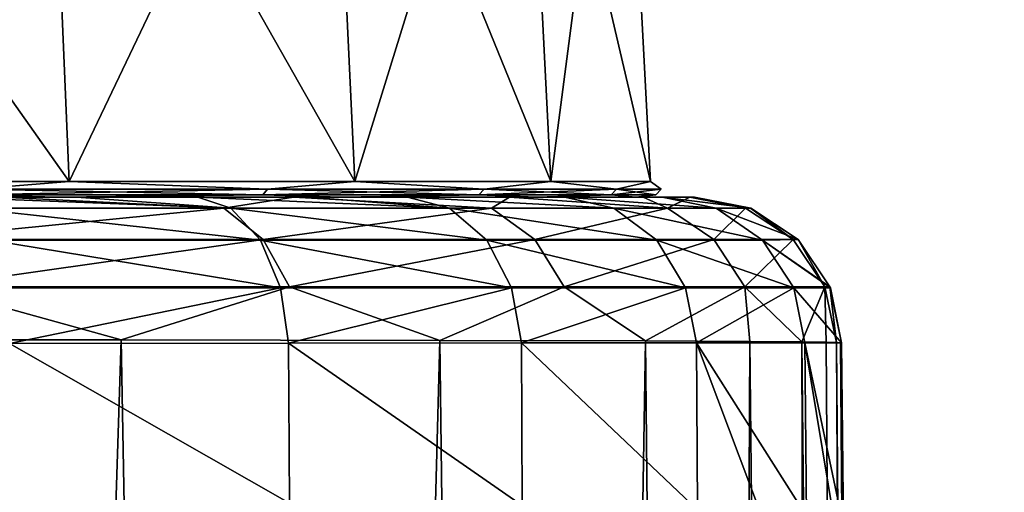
# Model space of a CAD drawing. Header units: millimetres. Extents: x -23 to 23, y 0 to 298.
# Tile 40 of 45: x 15.62 to 22.32, y 240.99 to 244.21. Entities that reach past the tile are written whole.
import ezdxf

# ---------------------------------------------------------------- set-up
doc = ezdxf.new("R2010")
doc.units = ezdxf.units.MM
doc.header["$LTSCALE"] = 105.850129
for name, color, linetype in [('109', 7, 'CONTINUOUS'), ('112', 7, 'CONTINUOUS'), ('113', 7, 'CONTINUOUS'), ('114', 7, 'CONTINUOUS'), ('119', 7, 'CONTINUOUS'), ('124', 7, 'CONTINUOUS'), ('126', 7, 'CONTINUOUS'), ('28', 7, 'CONTINUOUS'), ('29', 7, 'CONTINUOUS'), ('4', 7, 'CONTINUOUS'), ('5', 7, 'CONTINUOUS')]:
    doc.layers.add(name, color=color, linetype=linetype)

msp = doc.modelspace()

# ---------------------------------------------------------------- linework, layer by layer
at = {"layer": '109', "color": 7, "linetype": 'CONTINUOUS'}
for points in [[(-19.9839, 243, 191.0019), (20.2094, 243, 189), (-20.2094, 243, 189), (-19.9839, 243, 191.0019)], [(-20.2094, 243, 189), (20.2094, 243, 189), (19.1352, 243, 5.4443), (-20.2094, 243, 189)], [(13.4028, 243, 14.7024), (-20.2094, 243, 189), (15.8763, 243, 11.9891), (13.4028, 243, 14.7024)], [(15.8763, 243, 11.9891), (-20.2094, 243, 189), (17.8089, 243, 8.8679), (15.8763, 243, 11.9891)], [(17.8089, 243, 8.8679), (-20.2094, 243, 189), (19.1352, 243, 5.4443), (17.8089, 243, 8.8679)], [(19.9887, 243, 190.9808), (20.2094, 243, 189), (-19.9839, 243, 191.0019), (19.9887, 243, 190.9808)], [(-19.7035, 243, 191.9751), (19.9887, 243, 190.9808), (-19.9839, 243, 191.0019), (-19.7035, 243, 191.9751)], [(19.3278, 243, 192.8848), (19.9887, 243, 190.9808), (-19.7035, 243, 191.9751), (19.3278, 243, 192.8848)], [(-19.3155, 243, 192.9104), (19.3278, 243, 192.8848), (-19.7035, 243, 191.9751), (-19.3155, 243, 192.9104)], [(-18.8247, 243, 193.7967), (19.3278, 243, 192.8848), (-19.3155, 243, 192.9104), (-18.8247, 243, 193.7967)], [(18.2579, 243, 194.5963), (19.3278, 243, 192.8848), (-18.8247, 243, 193.7967), (18.2579, 243, 194.5963)], [(-18.2374, 243, 194.622), (18.2579, 243, 194.5963), (-18.8247, 243, 193.7967), (-18.2374, 243, 194.622)], [(17.5852, 243, 195.3521), (18.2579, 243, 194.5963), (-18.2374, 243, 194.622), (17.5852, 243, 195.3521)], [(-17.5615, 243, 195.3758), (17.5852, 243, 195.3521), (-18.2374, 243, 194.622), (-17.5615, 243, 195.3758)], [(16.8314, 243, 196.028), (17.5852, 243, 195.3521), (-17.5615, 243, 195.3758), (16.8314, 243, 196.028)], [(-16.8057, 243, 196.0485), (16.8314, 243, 196.028), (-17.5615, 243, 195.3758), (-16.8057, 243, 196.0485)], [(16.0061, 243, 196.6152), (16.8314, 243, 196.028), (-16.8057, 243, 196.0485), (16.0061, 243, 196.6152)], [(-15.0942, 243, 197.1184), (16.0061, 243, 196.6152), (-16.8057, 243, 196.0485), (-15.0942, 243, 197.1184)], [(15.1199, 243, 197.1061), (16.0061, 243, 196.6152), (-15.0942, 243, 197.1184), (15.1199, 243, 197.1061)], [(15.8763, 243, -11.9891), (15.5041, 243, -13.1076), (13.4028, 243, -14.7024), (15.8763, 243, -11.9891)], [(17.4818, 243, -10.3036), (15.5041, 243, -13.1076), (15.8763, 243, -11.9891), (17.4818, 243, -10.3036)], [(17.8089, 243, -8.8679), (17.4818, 243, -10.3036), (15.8763, 243, -11.9891), (17.8089, 243, -8.8679)], [(18.9513, 243, -7.1978), (17.4818, 243, -10.3036), (17.8089, 243, -8.8679), (18.9513, 243, -7.1978)], [(19.1352, 243, -5.4443), (18.9513, 243, -7.1978), (17.8089, 243, -8.8679), (19.1352, 243, -5.4443)], [(19.8591, 243, -3.9303), (18.9513, 243, -7.1978), (19.1352, 243, -5.4443), (19.8591, 243, -3.9303)], [(19.8097, 243, -1.8358), (19.8591, 243, -3.9303), (19.1352, 243, -5.4443), (19.8097, 243, -1.8358)], [(20.2094, 243, 189), (20.2094, 243, 0), (19.1352, 243, 5.4443), (20.2094, 243, 189)], [(19.1352, 243, 5.4443), (20.2094, 243, 0), (19.8097, 243, 1.8358), (19.1352, 243, 5.4443)], [(20.1769, 243, -1.2627), (19.8591, 243, -3.9303), (19.8097, 243, -1.8358), (20.1769, 243, -1.2627)], [(20.2021, 243, -0.6283), (20.1769, 243, -1.2627), (19.8097, 243, 1.8358), (20.2021, 243, -0.6283)], [(19.8097, 243, 1.8358), (20.1769, 243, -1.2627), (19.8097, 243, -1.8358), (19.8097, 243, 1.8358)], [(20.2094, 243, 0), (20.2021, 243, -0.6283), (19.8097, 243, 1.8358), (20.2094, 243, 0)]]:
    msp.add_3dface(points, dxfattribs=at)
at = {"layer": '112', "color": 7, "linetype": 'CONTINUOUS'}
for points in [[(16.0061, 243, 196.6152), (15.1199, 243, 197.1061), (17.0563, 242.9242, 196.3373), (16.0061, 243, 196.6152)], [(15.1199, 243, 197.1061), (15.278, 242.9242, 197.4539), (17.0563, 242.9242, 196.3373), (15.1199, 243, 197.1061)], [(16.8314, 243, 196.028), (16.0061, 243, 196.6152), (17.0563, 242.9242, 196.3373), (16.8314, 243, 196.028)], [(17.5852, 243, 195.3521), (16.8314, 243, 196.028), (18.5422, 242.9242, 194.8525), (17.5852, 243, 195.3521)], [(16.8314, 243, 196.028), (17.0563, 242.9242, 196.3373), (18.5422, 242.9242, 194.8525), (16.8314, 243, 196.028)], [(18.2579, 243, 194.5963), (17.5852, 243, 195.3521), (18.5422, 242.9242, 194.8525), (18.2579, 243, 194.5963)], [(19.3278, 243, 192.8848), (18.2579, 243, 194.5963), (19.6609, 242.9242, 193.0735), (19.3278, 243, 192.8848)], [(18.2579, 243, 194.5963), (18.5422, 242.9242, 194.8525), (19.6609, 242.9242, 193.0735), (18.2579, 243, 194.5963)], [(19.9887, 243, 190.9808), (19.3278, 243, 192.8848), (20.3557, 242.9242, 191.0894), (19.9887, 243, 190.9808)], [(19.3278, 243, 192.8848), (19.6609, 242.9242, 193.0735), (20.3557, 242.9242, 191.0894), (19.3278, 243, 192.8848)], [(20.2094, 243, 189), (19.9887, 243, 190.9808), (20.5914, 242.9242, 189), (20.2094, 243, 189)], [(19.9887, 243, 190.9808), (20.3557, 242.9242, 191.0894), (20.5914, 242.9242, 189), (19.9887, 243, 190.9808)], [(15.4189, 242.7074, 197.7466), (17.2587, 242.7074, 196.5913), (15.278, 242.9242, 197.4539), (15.4189, 242.7074, 197.7466)], [(15.278, 242.9242, 197.4539), (17.2587, 242.7074, 196.5913), (17.0563, 242.9242, 196.3373), (15.278, 242.9242, 197.4539)], [(17.2587, 242.7074, 196.5913), (18.7961, 242.7074, 195.0552), (17.0563, 242.9242, 196.3373), (17.2587, 242.7074, 196.5913)], [(17.0563, 242.9242, 196.3373), (18.7961, 242.7074, 195.0552), (18.5422, 242.9242, 194.8525), (17.0563, 242.9242, 196.3373)], [(18.7961, 242.7074, 195.0552), (19.9536, 242.7074, 193.2146), (18.5422, 242.9242, 194.8525), (18.7961, 242.7074, 195.0552)], [(18.5422, 242.9242, 194.8525), (19.9536, 242.7074, 193.2146), (19.6609, 242.9242, 193.0735), (18.5422, 242.9242, 194.8525)], [(19.9536, 242.7074, 193.2146), (20.6725, 242.7074, 191.1618), (19.6609, 242.9242, 193.0735), (19.9536, 242.7074, 193.2146)], [(19.6609, 242.9242, 193.0735), (20.6725, 242.7074, 191.1618), (20.3557, 242.9242, 191.0894), (19.6609, 242.9242, 193.0735)], [(20.6725, 242.7074, 191.1618), (20.9132, 242.7104, 189), (20.3557, 242.9242, 191.0894), (20.6725, 242.7074, 191.1618)], [(20.5914, 242.9242, 189), (20.3557, 242.9242, 191.0894), (20.9132, 242.7104, 189), (20.5914, 242.9242, 189)], [(15.513, 242.3827, 197.9422), (17.394, 242.3827, 196.7611), (15.4189, 242.7074, 197.7466), (15.513, 242.3827, 197.9422)], [(15.4189, 242.7074, 197.7466), (17.394, 242.3827, 196.7611), (17.2587, 242.7074, 196.5913), (15.4189, 242.7074, 197.7466)], [(17.394, 242.3827, 196.7611), (18.9657, 242.3827, 195.1906), (17.2587, 242.7074, 196.5913), (17.394, 242.3827, 196.7611)], [(17.2587, 242.7074, 196.5913), (18.9657, 242.3827, 195.1906), (18.7961, 242.7074, 195.0552), (17.2587, 242.7074, 196.5913)], [(18.9657, 242.3827, 195.1906), (20.1491, 242.3827, 193.3088), (18.7961, 242.7074, 195.0552), (18.9657, 242.3827, 195.1906)], [(18.7961, 242.7074, 195.0552), (20.1491, 242.3827, 193.3088), (19.9536, 242.7074, 193.2146), (18.7961, 242.7074, 195.0552)], [(20.1491, 242.3827, 193.3088), (20.8841, 242.3827, 191.2101), (19.9536, 242.7074, 193.2146), (20.1491, 242.3827, 193.3088)], [(19.9536, 242.7074, 193.2146), (20.8841, 242.3827, 191.2101), (20.6725, 242.7074, 191.1618), (19.9536, 242.7074, 193.2146)], [(20.9132, 242.7104, 189), (20.6725, 242.7074, 191.1618), (21.1306, 242.3892, 189), (20.9132, 242.7104, 189)], [(20.8841, 242.3827, 191.2101), (21.1333, 242.3827, 189), (20.6725, 242.7074, 191.1618), (20.8841, 242.3827, 191.2101)], [(20.6725, 242.7074, 191.1618), (21.1333, 242.3827, 189), (21.1306, 242.3892, 189), (20.6725, 242.7074, 191.1618)], [(15.513, 242.3827, 197.9422), (15.5518, 242.0041, 198.008), (17.394, 242.3827, 196.7611), (15.513, 242.3827, 197.9422)], [(15.5518, 242.0041, 198.008), (17.449, 242.0059, 196.8146), (17.394, 242.3827, 196.7611), (15.5518, 242.0041, 198.008)], [(17.394, 242.3827, 196.7611), (17.449, 242.0059, 196.8146), (18.9657, 242.3827, 195.1906), (17.394, 242.3827, 196.7611)], [(17.449, 242.0059, 196.8146), (19.0319, 242.0074, 195.2296), (18.9657, 242.3827, 195.1906), (17.449, 242.0059, 196.8146)], [(18.9657, 242.3827, 195.1906), (19.0319, 242.0074, 195.2296), (20.1491, 242.3827, 193.3088), (18.9657, 242.3827, 195.1906)], [(19.0319, 242.0074, 195.2296), (20.2219, 242.0085, 193.333), (20.1491, 242.3827, 193.3088), (19.0319, 242.0074, 195.2296)], [(20.1491, 242.3827, 193.3088), (20.2219, 242.0085, 193.333), (20.8841, 242.3827, 191.2101), (20.1491, 242.3827, 193.3088)], [(20.2219, 242.0085, 193.333), (20.9596, 242.0092, 191.2213), (20.8841, 242.3827, 191.2101), (20.2219, 242.0085, 193.333)], [(20.9596, 242.0092, 191.2213), (21.2094, 242.0095, 189), (20.8841, 242.3827, 191.2101), (20.9596, 242.0092, 191.2213)], [(20.8841, 242.3827, 191.2101), (21.2094, 242.0095, 189), (21.1333, 242.3827, 189), (20.8841, 242.3827, 191.2101)]]:
    msp.add_3dface(points, dxfattribs=at)
at = {"layer": '113', "color": 7, "linetype": 'CONTINUOUS'}
for points in [[(20.1769, 243, -1.2627), (20.2021, 243, -0.6283), (20.5899, 242.9248, 0), (20.1769, 243, -1.2627)], [(20.1769, 243, -1.2627), (20.5899, 242.9248, 0), (20.556, 242.9252, -1.2821), (20.1769, 243, -1.2627)], [(20.2021, 243, -0.6283), (20.2094, 243, 0), (20.5899, 242.9248, 0), (20.2021, 243, -0.6283)], [(20.556, 242.9252, -1.2821), (20.5899, 242.9248, 0), (20.8791, 242.711, -1.2987), (20.556, 242.9252, -1.2821)], [(20.5899, 242.9248, 0), (20.9132, 242.7104, 0), (20.8791, 242.711, -1.2987), (20.5899, 242.9248, 0)], [(20.8791, 242.711, -1.2987), (20.9132, 242.7104, 0), (21.0966, 242.3899, -1.3098), (20.8791, 242.711, -1.2987)], [(20.9132, 242.7104, 0), (21.1306, 242.3892, 0), (21.0966, 242.3899, -1.3098), (20.9132, 242.7104, 0)], [(21.1306, 242.3892, 0), (21.1755, 242.0104, -1.3139), (21.0966, 242.3899, -1.3098), (21.1306, 242.3892, 0)], [(21.2094, 242.0095, 0), (21.1755, 242.0104, -1.3139), (21.1306, 242.3892, 0), (21.2094, 242.0095, 0)], [(21.1755, 242.0104, -1.3139), (21.2094, 242.0095, 0), (21.202, 242.0096, -0.645), (21.1755, 242.0104, -1.3139)]]:
    msp.add_3dface(points, dxfattribs=at)
at = {"layer": '114', "color": 7, "linetype": 'CONTINUOUS'}
for points in [[(15.5041, 243, -13.1076), (17.0091, 242.9252, -11.7579), (14.6253, 242.9252, -14.6252), (15.5041, 243, -13.1076)], [(15.5041, 243, -13.1076), (17.4818, 243, -10.3036), (17.0091, 242.9252, -11.7579), (15.5041, 243, -13.1076)], [(17.4818, 243, -10.3036), (18.8288, 242.9252, -8.5036), (17.0091, 242.9252, -11.7579), (17.4818, 243, -10.3036)], [(17.4818, 243, -10.3036), (18.9513, 243, -7.1978), (18.8288, 242.9252, -8.5036), (17.4818, 243, -10.3036)], [(18.9513, 243, -7.1978), (20.025, 242.9252, -4.9724), (18.8288, 242.9252, -8.5036), (18.9513, 243, -7.1978)], [(18.9513, 243, -7.1978), (19.8591, 243, -3.9303), (20.025, 242.9252, -4.9724), (18.9513, 243, -7.1978)], [(19.8591, 243, -3.9303), (20.1769, 243, -1.2627), (20.025, 242.9252, -4.9724), (19.8591, 243, -3.9303)], [(20.1769, 243, -1.2627), (20.556, 242.9252, -1.2821), (20.025, 242.9252, -4.9724), (20.1769, 243, -1.2627)], [(17.0091, 242.9252, -11.7579), (14.8541, 242.711, -14.854), (14.6253, 242.9252, -14.6252), (17.0091, 242.9252, -11.7579)], [(17.2758, 242.711, -11.941), (14.8541, 242.711, -14.854), (17.0091, 242.9252, -11.7579), (17.2758, 242.711, -11.941)], [(18.8288, 242.9252, -8.5036), (17.2758, 242.711, -11.941), (17.0091, 242.9252, -11.7579), (18.8288, 242.9252, -8.5036)], [(19.1245, 242.711, -8.635), (17.2758, 242.711, -11.941), (18.8288, 242.9252, -8.5036), (19.1245, 242.711, -8.635)], [(20.025, 242.9252, -4.9724), (19.1245, 242.711, -8.635), (18.8288, 242.9252, -8.5036), (20.025, 242.9252, -4.9724)], [(20.3397, 242.711, -5.0477), (19.1245, 242.711, -8.635), (20.025, 242.9252, -4.9724), (20.3397, 242.711, -5.0477)], [(20.556, 242.9252, -1.2821), (20.3397, 242.711, -5.0477), (20.025, 242.9252, -4.9724), (20.556, 242.9252, -1.2821)], [(20.556, 242.9252, -1.2821), (20.8791, 242.711, -1.2987), (20.3397, 242.711, -5.0477), (20.556, 242.9252, -1.2821)], [(17.2758, 242.711, -11.941), (15.0081, 242.3899, -15.0079), (14.8541, 242.711, -14.854), (17.2758, 242.711, -11.941)], [(17.4553, 242.3899, -12.0643), (15.0081, 242.3899, -15.0079), (17.2758, 242.711, -11.941), (17.4553, 242.3899, -12.0643)], [(19.1245, 242.711, -8.635), (17.4553, 242.3899, -12.0643), (17.2758, 242.711, -11.941), (19.1245, 242.711, -8.635)], [(19.3235, 242.3899, -8.7234), (17.4553, 242.3899, -12.0643), (19.1245, 242.711, -8.635), (19.3235, 242.3899, -8.7234)], [(20.3397, 242.711, -5.0477), (19.3235, 242.3899, -8.7234), (19.1245, 242.711, -8.635), (20.3397, 242.711, -5.0477)], [(20.5514, 242.3899, -5.0985), (19.3235, 242.3899, -8.7234), (20.3397, 242.711, -5.0477), (20.5514, 242.3899, -5.0985)], [(20.8791, 242.711, -1.2987), (20.5514, 242.3899, -5.0985), (20.3397, 242.711, -5.0477), (20.8791, 242.711, -1.2987)], [(20.8791, 242.711, -1.2987), (21.0966, 242.3899, -1.3098), (20.5514, 242.3899, -5.0985), (20.8791, 242.711, -1.2987)], [(16.3102, 242.028, -13.7022), (13.6127, 242.0279, -16.3847), (15.0081, 242.3899, -15.0079), (16.3102, 242.028, -13.7022)], [(17.4553, 242.3899, -12.0643), (16.3102, 242.028, -13.7022), (15.0081, 242.3899, -15.0079), (17.4553, 242.3899, -12.0643)], [(18.4785, 242.0255, -10.5756), (16.3102, 242.028, -13.7022), (17.4553, 242.3899, -12.0643), (18.4785, 242.0255, -10.5756)], [(19.3235, 242.3899, -8.7234), (18.4785, 242.0255, -10.5756), (17.4553, 242.3899, -12.0643), (19.3235, 242.3899, -8.7234)], [(19.8763, 242.0214, -7.5786), (18.4785, 242.0255, -10.5756), (19.3235, 242.3899, -8.7234), (19.8763, 242.0214, -7.5786)], [(20.5514, 242.3899, -5.0985), (19.8763, 242.0214, -7.5786), (19.3235, 242.3899, -8.7234), (20.5514, 242.3899, -5.0985)], [(20.5865, 242.0176, -5.2879), (19.8763, 242.0214, -7.5786), (20.5514, 242.3899, -5.0985), (20.5865, 242.0176, -5.2879)], [(20.9393, 242.0145, -3.5559), (20.5865, 242.0176, -5.2879), (20.5514, 242.3899, -5.0985), (20.9393, 242.0145, -3.5559)], [(21.0966, 242.3899, -1.3098), (20.9393, 242.0145, -3.5559), (20.5514, 242.3899, -5.0985), (21.0966, 242.3899, -1.3098)], [(21.104, 242.0121, -2.2648), (20.9393, 242.0145, -3.5559), (21.0966, 242.3899, -1.3098), (21.104, 242.0121, -2.2648)], [(21.1755, 242.0104, -1.3139), (21.104, 242.0121, -2.2648), (21.0966, 242.3899, -1.3098), (21.1755, 242.0104, -1.3139)]]:
    msp.add_3dface(points, dxfattribs=at)
at = {"layer": '119', "color": 7, "linetype": 'CONTINUOUS'}
for points in [[(20.2094, 243, 0), (20.2094, 243, 189), (20.5914, 242.9242, 189), (20.2094, 243, 0)], [(20.2094, 243, 0), (20.5914, 242.9242, 189), (20.5899, 242.9248, 0), (20.2094, 243, 0)], [(20.5914, 242.9242, 189), (20.9132, 242.7104, 189), (20.5899, 242.9248, 0), (20.5914, 242.9242, 189)], [(20.9132, 242.7104, 189), (20.9132, 242.7104, 0), (20.5899, 242.9248, 0), (20.9132, 242.7104, 189)], [(20.9132, 242.7104, 189), (21.1306, 242.3892, 189), (20.9132, 242.7104, 0), (20.9132, 242.7104, 189)], [(21.1306, 242.3892, 189), (21.1306, 242.3892, 0), (20.9132, 242.7104, 0), (21.1306, 242.3892, 189)], [(21.2094, 242.0095, 189), (21.2094, 242.0095, 0), (21.1306, 242.3892, 0), (21.2094, 242.0095, 189)], [(21.1333, 242.3827, 189), (21.2094, 242.0095, 189), (21.1306, 242.3892, 0), (21.1333, 242.3827, 189)], [(21.1306, 242.3892, 189), (21.1333, 242.3827, 189), (21.1306, 242.3892, 0), (21.1306, 242.3892, 189)]]:
    msp.add_3dface(points, dxfattribs=at)
at = {"layer": '124', "color": 7, "linetype": 'CONTINUOUS'}
for points in [[(15.801, 246.8099, -11.9324), (13.4702, 243.1052, -14.7761), (13.3394, 246.8099, -14.6326), (15.801, 246.8099, -11.9324)], [(13.4702, 243.1052, 14.7761), (15.9559, 243.1052, 12.0494), (13.3394, 246.8099, 14.6326), (13.4702, 243.1052, 14.7761)], [(13.3394, 246.8099, 14.6326), (15.9559, 243.1052, 12.0494), (15.801, 246.8099, 11.9324), (13.3394, 246.8099, 14.6326)], [(15.9559, 243.1052, -12.0494), (13.4702, 243.1052, -14.7761), (15.801, 246.8099, -11.9324), (15.9559, 243.1052, -12.0494)], [(17.7245, 246.8099, -8.8258), (15.9559, 243.1052, -12.0494), (15.801, 246.8099, -11.9324), (17.7245, 246.8099, -8.8258)], [(15.9559, 243.1052, 12.0494), (17.8983, 243.1052, 8.9123), (15.801, 246.8099, 11.9324), (15.9559, 243.1052, 12.0494)], [(15.801, 246.8099, 11.9324), (17.8983, 243.1052, 8.9123), (17.7245, 246.8099, 8.8258), (15.801, 246.8099, 11.9324)], [(17.8983, 243.1052, -8.9123), (15.9559, 243.1052, -12.0494), (17.7245, 246.8099, -8.8258), (17.8983, 243.1052, -8.9123)], [(19.0445, 246.8099, -5.4186), (17.8983, 243.1052, -8.9123), (17.7245, 246.8099, -8.8258), (19.0445, 246.8099, -5.4186)], [(17.8983, 243.1052, 8.9123), (19.2312, 243.1052, 5.4718), (17.7245, 246.8099, 8.8258), (17.8983, 243.1052, 8.9123)], [(17.7245, 246.8099, 8.8258), (19.2312, 243.1052, 5.4718), (19.0445, 246.8099, 5.4186), (17.7245, 246.8099, 8.8258)], [(19.2312, 243.1052, -5.4718), (17.8983, 243.1052, -8.9123), (19.0445, 246.8099, -5.4186), (19.2312, 243.1052, -5.4718)], [(19.7159, 246.8099, -1.8269), (19.2312, 243.1052, -5.4718), (19.0445, 246.8099, -5.4186), (19.7159, 246.8099, -1.8269)], [(19.2312, 243.1052, 5.4718), (19.9092, 243.1052, 1.8449), (19.0445, 246.8099, 5.4186), (19.2312, 243.1052, 5.4718)], [(19.0445, 246.8099, 5.4186), (19.9092, 243.1052, 1.8449), (19.7159, 246.8099, 1.8269), (19.0445, 246.8099, 5.4186)], [(19.9092, 243.1052, -1.8449), (19.2312, 243.1052, -5.4718), (19.7159, 246.8099, -1.8269), (19.9092, 243.1052, -1.8449)], [(19.9092, 243.1052, 1.8449), (19.9092, 243.1052, -1.8449), (19.7159, 246.8099, 1.8269), (19.9092, 243.1052, 1.8449)], [(19.7159, 246.8099, 1.8269), (19.9092, 243.1052, -1.8449), (19.7159, 246.8099, -1.8269), (19.7159, 246.8099, 1.8269)]]:
    msp.add_3dface(points, dxfattribs=at)
at = {"layer": '126', "color": 7, "linetype": 'CONTINUOUS'}
for points in [[(13.4702, 243.1052, -14.7761), (15.9559, 243.1052, -12.0494), (15.3078, 243.0531, -12.8448), (13.4702, 243.1052, -14.7761)], [(15.9559, 243.1052, 12.0494), (13.4702, 243.1052, 14.7761), (15.3078, 243.0531, 12.8448), (15.9559, 243.1052, 12.0494)], [(15.2796, 243.0143, 12.8211), (17.2738, 243.0143, 9.973), (15.3078, 243.0531, 12.8448), (15.2796, 243.0143, 12.8211)], [(17.2738, 243.0143, -9.973), (15.2796, 243.0143, -12.8211), (17.3057, 243.0531, -9.9915), (17.2738, 243.0143, -9.973)], [(17.3057, 243.0531, -9.9915), (15.2796, 243.0143, -12.8211), (15.3078, 243.0531, -12.8448), (17.3057, 243.0531, -9.9915)], [(15.9559, 243.1052, -12.0494), (17.3057, 243.0531, -9.9915), (15.3078, 243.0531, -12.8448), (15.9559, 243.1052, -12.0494)], [(15.9559, 243.1052, 12.0494), (15.3078, 243.0531, 12.8448), (17.3057, 243.0531, 9.9915), (15.9559, 243.1052, 12.0494)], [(15.3078, 243.0531, 12.8448), (17.2738, 243.0143, 9.973), (17.3057, 243.0531, 9.9915), (15.3078, 243.0531, 12.8448)], [(15.9559, 243.1052, -12.0494), (17.8983, 243.1052, -8.9123), (17.3057, 243.0531, -9.9915), (15.9559, 243.1052, -12.0494)], [(17.8983, 243.1052, 8.9123), (15.9559, 243.1052, 12.0494), (17.3057, 243.0531, 9.9915), (17.8983, 243.1052, 8.9123)], [(17.2738, 243.0143, 9.973), (18.7432, 243.0143, 6.822), (17.3057, 243.0531, 9.9915), (17.2738, 243.0143, 9.973)], [(18.7432, 243.0143, -6.822), (17.2738, 243.0143, -9.973), (18.7778, 243.0531, -6.8346), (18.7432, 243.0143, -6.822)], [(18.7778, 243.0531, -6.8346), (17.2738, 243.0143, -9.973), (17.3057, 243.0531, -9.9915), (18.7778, 243.0531, -6.8346)], [(17.8983, 243.1052, -8.9123), (18.7778, 243.0531, -6.8346), (17.3057, 243.0531, -9.9915), (17.8983, 243.1052, -8.9123)], [(17.8983, 243.1052, 8.9123), (17.3057, 243.0531, 9.9915), (18.7778, 243.0531, 6.8346), (17.8983, 243.1052, 8.9123)], [(17.3057, 243.0531, 9.9915), (18.7432, 243.0143, 6.822), (18.7778, 243.0531, 6.8346), (17.3057, 243.0531, 9.9915)], [(17.8983, 243.1052, -8.9123), (19.2312, 243.1052, -5.4718), (18.7778, 243.0531, -6.8346), (17.8983, 243.1052, -8.9123)], [(19.2312, 243.1052, 5.4718), (17.8983, 243.1052, 8.9123), (18.7778, 243.0531, 6.8346), (19.2312, 243.1052, 5.4718)], [(18.7432, 243.0143, 6.822), (19.6431, 243.0143, 3.4636), (18.7778, 243.0531, 6.8346), (18.7432, 243.0143, 6.822)], [(19.6431, 243.0143, -3.4636), (18.7432, 243.0143, -6.822), (19.6793, 243.0531, -3.47), (19.6431, 243.0143, -3.4636)], [(19.6793, 243.0531, -3.47), (18.7432, 243.0143, -6.822), (18.7778, 243.0531, -6.8346), (19.6793, 243.0531, -3.47)], [(19.2312, 243.1052, -5.4718), (19.6793, 243.0531, -3.47), (18.7778, 243.0531, -6.8346), (19.2312, 243.1052, -5.4718)], [(19.2312, 243.1052, 5.4718), (18.7778, 243.0531, 6.8346), (19.6793, 243.0531, 3.47), (19.2312, 243.1052, 5.4718)], [(18.7778, 243.0531, 6.8346), (19.6431, 243.0143, 3.4636), (19.6793, 243.0531, 3.47), (18.7778, 243.0531, 6.8346)], [(19.2312, 243.1052, -5.4718), (19.9092, 243.1052, -1.8449), (19.6793, 243.0531, -3.47), (19.2312, 243.1052, -5.4718)], [(19.9092, 243.1052, 1.8449), (19.2312, 243.1052, 5.4718), (19.6793, 243.0531, 3.47), (19.9092, 243.1052, 1.8449)], [(19.6431, 243.0143, 3.4636), (19.9461, 243.0143), (19.6793, 243.0531, 3.47), (19.6431, 243.0143, 3.4636)], [(19.9461, 243.0143), (19.6431, 243.0143, -3.4636), (19.9829, 243.0531), (19.9461, 243.0143)], [(19.9829, 243.0531), (19.6431, 243.0143, -3.4636), (19.6793, 243.0531, -3.47), (19.9829, 243.0531)], [(19.9092, 243.1052, -1.8449), (19.9829, 243.0531), (19.6793, 243.0531, -3.47), (19.9092, 243.1052, -1.8449)], [(19.9092, 243.1052, 1.8449), (19.6793, 243.0531, 3.47), (19.9829, 243.0531), (19.9092, 243.1052, 1.8449)], [(19.6793, 243.0531, 3.47), (19.9461, 243.0143), (19.9829, 243.0531), (19.6793, 243.0531, 3.47)], [(19.9092, 243.1052, -1.8449), (19.9092, 243.1052, 1.8449), (19.9829, 243.0531), (19.9092, 243.1052, -1.8449)], [(13.4028, 243, 14.7024), (15.8763, 243, 11.9891), (15.2796, 243.0143, 12.8211), (13.4028, 243, 14.7024)], [(15.8763, 243, -11.9891), (13.4028, 243, -14.7024), (15.2796, 243.0143, -12.8211), (15.8763, 243, -11.9891)], [(15.2796, 243.0143, 12.8211), (15.8763, 243, 11.9891), (17.2738, 243.0143, 9.973), (15.2796, 243.0143, 12.8211)], [(17.2738, 243.0143, -9.973), (15.8763, 243, -11.9891), (15.2796, 243.0143, -12.8211), (17.2738, 243.0143, -9.973)], [(15.8763, 243, 11.9891), (17.8089, 243, 8.8679), (17.2738, 243.0143, 9.973), (15.8763, 243, 11.9891)], [(17.8089, 243, -8.8679), (15.8763, 243, -11.9891), (17.2738, 243.0143, -9.973), (17.8089, 243, -8.8679)], [(17.2738, 243.0143, 9.973), (17.8089, 243, 8.8679), (18.7432, 243.0143, 6.822), (17.2738, 243.0143, 9.973)], [(18.7432, 243.0143, -6.822), (17.8089, 243, -8.8679), (17.2738, 243.0143, -9.973), (18.7432, 243.0143, -6.822)], [(17.8089, 243, 8.8679), (19.1352, 243, 5.4443), (18.7432, 243.0143, 6.822), (17.8089, 243, 8.8679)], [(19.1352, 243, -5.4443), (17.8089, 243, -8.8679), (18.7432, 243.0143, -6.822), (19.1352, 243, -5.4443)], [(18.7432, 243.0143, 6.822), (19.1352, 243, 5.4443), (19.6431, 243.0143, 3.4636), (18.7432, 243.0143, 6.822)], [(19.6431, 243.0143, -3.4636), (19.1352, 243, -5.4443), (18.7432, 243.0143, -6.822), (19.6431, 243.0143, -3.4636)], [(19.1352, 243, 5.4443), (19.8097, 243, 1.8358), (19.6431, 243.0143, 3.4636), (19.1352, 243, 5.4443)], [(19.8097, 243, -1.8358), (19.1352, 243, -5.4443), (19.6431, 243.0143, -3.4636), (19.8097, 243, -1.8358)], [(19.6431, 243.0143, 3.4636), (19.8097, 243, 1.8358), (19.9461, 243.0143), (19.6431, 243.0143, 3.4636)], [(19.9461, 243.0143), (19.8097, 243, -1.8358), (19.6431, 243.0143, -3.4636), (19.9461, 243.0143)], [(19.8097, 243, 1.8358), (19.8097, 243, -1.8358), (19.9461, 243.0143), (19.8097, 243, 1.8358)]]:
    msp.add_3dface(points, dxfattribs=at)
at = {"layer": '28', "color": 7, "linetype": 'CONTINUOUS'}
for points in [[(15.5518, 242.0041, 198.008), (17.4547, 240.918, 196.8182), (17.449, 242.0059, 196.8146), (15.5518, 242.0041, 198.008)], [(15.5587, 240.9159, 198.0096), (17.4547, 240.918, 196.8182), (15.5518, 242.0041, 198.008), (15.5587, 240.9159, 198.0096)], [(17.449, 242.0059, 196.8146), (19.0379, 240.903, 195.2352), (19.0319, 242.0074, 195.2296), (17.449, 242.0059, 196.8146)], [(17.4547, 240.918, 196.8182), (19.0379, 240.903, 195.2352), (17.449, 242.0059, 196.8146), (17.4547, 240.918, 196.8182)], [(19.0319, 242.0074, 195.2296), (20.2293, 240.8725, 193.34), (20.2219, 242.0085, 193.333), (19.0319, 242.0074, 195.2296)], [(19.0379, 240.903, 195.2352), (20.2293, 240.8725, 193.34), (19.0319, 242.0074, 195.2296), (19.0379, 240.903, 195.2352)], [(20.2219, 242.0085, 193.333), (20.9697, 240.8285, 191.2259), (20.9596, 242.0092, 191.2213), (20.2219, 242.0085, 193.333)], [(20.6588, 240.8523, 192.3039), (20.9697, 240.8285, 191.2259), (20.2219, 242.0085, 193.333), (20.6588, 240.8523, 192.3039)], [(20.2293, 240.8725, 193.34), (20.6588, 240.8523, 192.3039), (20.2219, 242.0085, 193.333), (20.2293, 240.8725, 193.34)], [(20.9596, 242.0092, 191.2213), (21.2211, 240.7699, 189), (21.2094, 242.0095, 189), (20.9596, 242.0092, 191.2213)], [(21.1579, 240.8008, 190.1197), (21.2211, 240.7699, 189), (20.9596, 242.0092, 191.2213), (21.1579, 240.8008, 190.1197)], [(20.9697, 240.8285, 191.2259), (21.1579, 240.8008, 190.1197), (20.9596, 242.0092, 191.2213), (20.9697, 240.8285, 191.2259)]]:
    msp.add_3dface(points, dxfattribs=at)
at = {"layer": '29', "color": 7, "linetype": 'CONTINUOUS'}
for points in [[(21.4338, 218.3002, 0), (21.2094, 242.0095, 0), (21.4136, 220.4376, 0.1042), (21.4338, 218.3002, 0)], [(21.2094, 242.0095, 189), (21.2208, 240.8076, 51.5803), (21.2094, 242.0095, 0), (21.2094, 242.0095, 189)], [(21.4136, 220.4376, 0.1042), (21.2094, 242.0095, 0), (21.4014, 221.7174, 0.2675), (21.4136, 220.4376, 0.1042)], [(21.4014, 221.7174, 0.2675), (21.2094, 242.0095, 0), (21.3934, 222.5631, 0.4173), (21.4014, 221.7174, 0.2675)], [(21.3934, 222.5631, 0.4173), (21.2094, 242.0095, 0), (21.3595, 226.1517, 1.4468), (21.3934, 222.5631, 0.4173)], [(21.3595, 226.1517, 1.4468), (21.2094, 242.0095, 0), (21.3271, 229.5687, 3.0972), (21.3595, 226.1517, 1.4468)], [(21.3271, 229.5687, 3.0972), (21.2094, 242.0095, 0), (21.2979, 232.6602, 5.3081), (21.3271, 229.5687, 3.0972)], [(21.2979, 232.6602, 5.3081), (21.2094, 242.0095, 0), (21.2726, 235.3278, 8.0095), (21.2979, 232.6602, 5.3081)], [(21.2726, 235.3278, 8.0095), (21.2094, 242.0095, 0), (21.2521, 237.4983, 11.1282), (21.2726, 235.3278, 8.0095)], [(21.2521, 237.4983, 11.1282), (21.2094, 242.0095, 0), (21.2437, 238.381, 12.8242), (21.2521, 237.4983, 11.1282)], [(21.2437, 238.381, 12.8242), (21.2094, 242.0095, 0), (21.2367, 239.1194, 14.5975), (21.2437, 238.381, 12.8242)], [(21.2367, 239.1194, 14.5975), (21.2094, 242.0095, 0), (21.2312, 239.706, 16.4321), (21.2367, 239.1194, 14.5975)], [(21.2312, 239.706, 16.4321), (21.2094, 242.0095, 0), (21.2271, 240.1336, 18.3061), (21.2312, 239.706, 16.4321)], [(21.2271, 240.1336, 18.3061), (21.2094, 242.0095, 0), (21.2236, 240.5014, 22.0986), (21.2271, 240.1336, 18.3061)], [(21.2236, 240.5014, 22.0986), (21.2094, 242.0095, 0), (21.2229, 240.5789, 28.2238), (21.2236, 240.5014, 22.0986)], [(21.2229, 240.5789, 28.2238), (21.2094, 242.0095, 0), (21.2224, 240.6311, 32.6386), (21.2229, 240.5789, 28.2238)], [(21.2224, 240.6311, 32.6386), (21.2094, 242.0095, 0), (21.2214, 240.7371, 42.4628), (21.2224, 240.6311, 32.6386)], [(21.2094, 242.0095, 189), (21.2211, 240.7699, 189), (21.2211, 240.7681, 188.9349), (21.2094, 242.0095, 189)], [(21.2211, 240.7669, 188.8706), (21.2094, 242.0095, 189), (21.2211, 240.7681, 188.9349), (21.2211, 240.7669, 188.8706)], [(21.2094, 242.0095, 189), (21.2211, 240.7669, 188.8706), (21.2214, 240.7363, 185.5358), (21.2094, 242.0095, 189)], [(21.2214, 240.7371, 42.4628), (21.2094, 242.0095, 0), (21.2208, 240.8076, 51.5803), (21.2214, 240.7371, 42.4628)], [(21.2208, 240.8076, 51.5803), (21.2094, 242.0095, 189), (21.2205, 240.8306, 60), (21.2208, 240.8076, 51.5803)], [(21.2205, 240.8306, 60), (21.2094, 242.0095, 189), (21.2205, 240.8306, 159), (21.2205, 240.8306, 60)], [(21.2205, 240.8306, 159), (21.2094, 242.0095, 189), (21.2205, 240.8336, 159.4415), (21.2205, 240.8306, 159)], [(21.2205, 240.8336, 159.4415), (21.2094, 242.0095, 189), (21.2204, 240.8424, 159.8689), (21.2205, 240.8336, 159.4415)], [(21.2204, 240.8424, 159.8689), (21.2094, 242.0095, 189), (21.2204, 240.8453, 160.077), (21.2204, 240.8424, 159.8689)], [(21.2204, 240.8453, 160.077), (21.2094, 242.0095, 189), (21.2204, 240.8424, 160.2863), (21.2204, 240.8453, 160.077)], [(21.2204, 240.8424, 160.2863), (21.2094, 242.0095, 189), (21.2205, 240.8369, 160.5112), (21.2204, 240.8424, 160.2863)], [(21.2205, 240.8369, 160.5112), (21.2094, 242.0095, 189), (21.2205, 240.8332, 160.7334), (21.2205, 240.8369, 160.5112)], [(21.2205, 240.8332, 160.7334), (21.2094, 242.0095, 189), (21.2206, 240.8267, 161.038), (21.2205, 240.8332, 160.7334)], [(21.2206, 240.8267, 161.038), (21.2094, 242.0095, 189), (21.2207, 240.8151, 161.3366), (21.2206, 240.8267, 161.038)], [(21.2207, 240.8151, 161.3366), (21.2094, 242.0095, 189), (21.2212, 240.7577, 164.5086), (21.2207, 240.8151, 161.3366)], [(21.2212, 240.7577, 164.5086), (21.2094, 242.0095, 189), (21.221, 240.7804, 168.0783), (21.2212, 240.7577, 164.5086)], [(21.221, 240.7804, 168.0783), (21.2094, 242.0095, 189), (21.2211, 240.7755, 172.2129), (21.221, 240.7804, 168.0783)], [(21.2211, 240.7755, 172.2129), (21.2094, 242.0095, 189), (21.2213, 240.7474, 176.9723), (21.2211, 240.7755, 172.2129)], [(21.2213, 240.7474, 176.9723), (21.2094, 242.0095, 189), (21.2215, 240.7267, 182.4567), (21.2213, 240.7474, 176.9723)], [(21.2215, 240.7267, 182.4567), (21.2094, 242.0095, 189), (21.2214, 240.7363, 185.5358), (21.2215, 240.7267, 182.4567)]]:
    msp.add_3dface(points, dxfattribs=at)
at = {"layer": '4', "color": 7, "linetype": 'CONTINUOUS'}
for points in [[(21.5596, 193.7678, -3.6047), (21.1755, 242.0104, -1.3139), (21.202, 242.0096, -0.645), (21.5596, 193.7678, -3.6047)], [(21.9454, 145.3138, -5.9056), (21.5596, 193.7678, -3.6047), (21.202, 242.0096, -0.645), (21.9454, 145.3138, -5.9056)], [(22.139, 121.0052, -7.0599), (21.9454, 145.3138, -5.9056), (21.202, 242.0096, -0.645), (22.139, 121.0052, -7.0599)], [(22.316, 121.0052, -2.9047), (22.139, 121.0052, -7.0599), (21.202, 242.0096, -0.645), (22.316, 121.0052, -2.9047)], [(21.2094, 242.0095, 0), (22.316, 121.0052, -2.9047), (21.202, 242.0096, -0.645), (21.2094, 242.0095, 0)], [(21.4338, 218.3002, 0), (22.316, 121.0052, -2.9047), (21.2094, 242.0095, 0), (21.4338, 218.3002, 0)]]:
    msp.add_3dface(points, dxfattribs=at)
at = {"layer": '5', "color": 7, "linetype": 'CONTINUOUS'}
for points in [[(16.3102, 242.028, -13.7022), (14.7573, 193.7678, -17.1869), (13.6127, 242.0279, -16.3847), (16.3102, 242.028, -13.7022)], [(17.1869, 193.7678, -14.7573), (14.7573, 193.7678, -17.1869), (16.3102, 242.028, -13.7022), (17.1869, 193.7678, -14.7573)], [(18.4785, 242.0255, -10.5756), (17.1869, 193.7678, -14.7573), (16.3102, 242.028, -13.7022), (18.4785, 242.0255, -10.5756)], [(19.079, 193.7678, -12.0109), (17.1869, 193.7678, -14.7573), (18.4785, 242.0255, -10.5756), (19.079, 193.7678, -12.0109)], [(19.8763, 242.0214, -7.5786), (19.079, 193.7678, -12.0109), (18.4785, 242.0255, -10.5756), (19.8763, 242.0214, -7.5786)], [(20.3572, 193.7678, -9.2532), (19.079, 193.7678, -12.0109), (19.8763, 242.0214, -7.5786), (20.3572, 193.7678, -9.2532)], [(20.5865, 242.0176, -5.2879), (20.3572, 193.7678, -9.2532), (19.8763, 242.0214, -7.5786), (20.5865, 242.0176, -5.2879)], [(21.0914, 193.7678, -6.7901), (20.3572, 193.7678, -9.2532), (20.5865, 242.0176, -5.2879), (21.0914, 193.7678, -6.7901)], [(20.9393, 242.0145, -3.5559), (21.0914, 193.7678, -6.7901), (20.5865, 242.0176, -5.2879), (20.9393, 242.0145, -3.5559)], [(21.4371, 193.7678, -4.8589), (21.0914, 193.7678, -6.7901), (20.9393, 242.0145, -3.5559), (21.4371, 193.7678, -4.8589)], [(21.104, 242.0121, -2.2648), (21.4371, 193.7678, -4.8589), (20.9393, 242.0145, -3.5559), (21.104, 242.0121, -2.2648)], [(21.1755, 242.0104, -1.3139), (21.4371, 193.7678, -4.8589), (21.104, 242.0121, -2.2648), (21.1755, 242.0104, -1.3139)], [(21.1755, 242.0104, -1.3139), (21.5596, 193.7678, -3.6047), (21.4371, 193.7678, -4.8589), (21.1755, 242.0104, -1.3139)]]:
    msp.add_3dface(points, dxfattribs=at)

doc.saveas('drawing.dxf')
